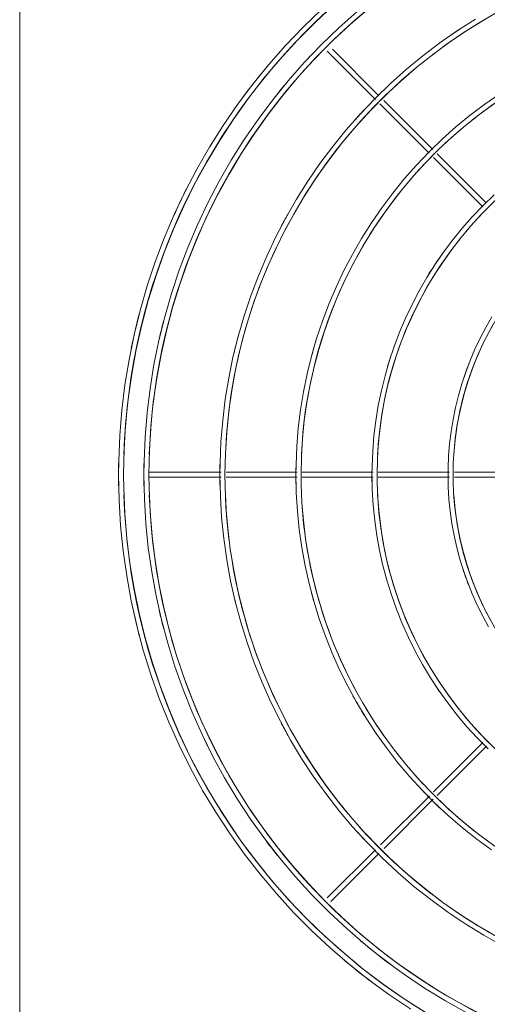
# Model space of a CAD drawing. Header units: millimetres. Extents: x -3165 to 47090, y -1932 to 8822.
# Tile 49 of 59: x 35885 to 36070, y 2898 to 3287. Entities that reach past the tile are written whole.
import ezdxf

# ---------------------------------------------------------------- set-up
doc = ezdxf.new("R2010")
doc.units = ezdxf.units.MM
doc.layers.add('M-EQPM', color=50, linetype='Continuous', lineweight=18)

# ---------------------------------------------------------------- blocks, each defined once
blk = doc.blocks.new('Outdoor_Condenser_Unit_Single_Fan_15958 - Generic _Without Brackets_-4065094-ELEVAÇÃO 6 - MAPEAMENTO DE DANOS')
at = {"layer": 'M-EQPM'}
for p, q in [((22966.11, 2780), (22966.11, 3435)), ((23107.86, 3257.17), (23089.47, 3275.56)), ((23087.47, 3274.73), (23106.44, 3255.76)), ((23108.24, 3253.96), (23127.65, 3234.55)), ((23129.07, 3235.95), (23109.76, 3255.27)), ((23129.39, 3232.81), (23148.9, 3213.3)), ((23149.93, 3215.1), (23130.8, 3234.23)), ((23045.63, 3108.5), (23017.2, 3108.5)), ((23075.63, 3108.5), (23047.53, 3108.5)), ((23105.64, 3108.5), (23077.56, 3108.5)), ((23135.64, 3108.5), (23107.59, 3108.5)), ((23165.65, 3108.5), (23137.62, 3108.5)), ((23017.2, 3106.5), (23045.63, 3106.5)), ((23047.53, 3106.5), (23075.63, 3106.5)), ((23077.56, 3106.5), (23105.64, 3106.5)), ((23107.59, 3106.5), (23135.64, 3106.5)), ((23137.62, 3106.5), (23165.65, 3106.5)), ((23148.89, 3001.68), (23129.39, 2982.18)), ((23130.8, 2980.78), (23150.28, 3000.25)), ((23127.75, 2980.55), (23108.42, 2961.22)), ((23109.91, 2959.88), (23129.29, 2979.26)), ((23106.44, 2959.24), (23087.47, 2940.27)), ((23088.89, 2938.86), (23107.86, 2957.83))]:
    blk.add_line(p, q, dxfattribs=at)
at = {"layer": 'M-EQPM', "flags": 128}
for points in [[(23085.17, 3291.29), (23077.96, 3284.31), (23071.03, 3277.04), (23064.4, 3269.5), (23058.07, 3261.71), (23052.06, 3253.66), (23046.38, 3245.39), (23041.04, 3236.89), (23036.03, 3228.19), (23031.38, 3219.29), (23027.09, 3210.21), (23023.17, 3200.97), (23019.62, 3191.58), (23016.44, 3182.06), (23013.65, 3172.41), (23011.25, 3162.67), (23009.24, 3152.83), (23007.63, 3142.92), (23006.41, 3132.96), (23005.59, 3122.95), (23005.17, 3112.92), (23005.11, 3107.5)], [(23007.11, 3107.5), (23007.31, 3117.46), (23007.91, 3127.4), (23008.91, 3137.31), (23010.3, 3147.17), (23012.08, 3156.97), (23014.25, 3166.69), (23016.81, 3176.31), (23019.76, 3185.83), (23023.08, 3195.22), (23026.77, 3204.47), (23030.83, 3213.56), (23035.25, 3222.48), (23040.03, 3231.22), (23045.15, 3239.77), (23050.61, 3248.1), (23056.39, 3256.2), (23062.5, 3264.07), (23068.92, 3271.69), (23075.63, 3279.04), (23082.63, 3286.12), (23089.92, 3292.92)], [(23099.17, 3290.39), (23091.98, 3283.97), (23085.05, 3277.26), (23078.4, 3270.29), (23072.04, 3263.05), (23065.96, 3255.56), (23060.19, 3247.84), (23054.74, 3239.89), (23049.6, 3231.74), (23044.8, 3223.38), (23040.34, 3214.84), (23036.22, 3206.12), (23032.45, 3197.25), (23029.04, 3188.23), (23025.99, 3179.09), (23023.31, 3169.83), (23021.01, 3160.47), (23019.08, 3151.02), (23017.53, 3141.51), (23016.36, 3131.94), (23015.57, 3122.33), (23015.17, 3112.7), (23015.11, 3107.5)], [(23017.11, 3107.5), (23017.31, 3117.06), (23017.88, 3126.6), (23018.83, 3136.11), (23020.17, 3145.58), (23021.88, 3154.98), (23023.97, 3164.31), (23026.42, 3173.55), (23029.25, 3182.68), (23032.44, 3191.69), (23035.98, 3200.57), (23039.88, 3209.3), (23044.12, 3217.87), (23048.71, 3226.25), (23053.62, 3234.45), (23058.86, 3242.45), (23064.41, 3250.23), (23070.28, 3257.78), (23076.43, 3265.09), (23082.88, 3272.15), (23089.6, 3278.95), (23096.59, 3285.47), (23103.84, 3291.71)], [(23085.17, 3291.29), (23077.96, 3284.31), (23071.03, 3277.04), (23064.4, 3269.5), (23058.07, 3261.71), (23052.06, 3253.66), (23046.38, 3245.39), (23041.04, 3236.89), (23036.03, 3228.19), (23031.38, 3219.29), (23027.09, 3210.21), (23023.17, 3200.97), (23019.62, 3191.58), (23016.44, 3182.06), (23013.65, 3172.41), (23011.25, 3162.67), (23009.24, 3152.83), (23007.63, 3142.92), (23006.41, 3132.96), (23005.59, 3122.95), (23005.17, 3112.92), (23005.11, 3107.5)], [(23085.17, 3291.29), (23077.96, 3284.31), (23071.03, 3277.04), (23064.4, 3269.5), (23058.07, 3261.71), (23052.06, 3253.66), (23046.38, 3245.39), (23041.04, 3236.89), (23036.03, 3228.19), (23031.38, 3219.29), (23027.09, 3210.21), (23023.17, 3200.97), (23019.62, 3191.58), (23016.44, 3182.06), (23013.65, 3172.41), (23011.25, 3162.67), (23009.24, 3152.83), (23007.63, 3142.92), (23006.41, 3132.96), (23005.59, 3122.95), (23005.17, 3112.92), (23005.11, 3107.5)], [(23085.17, 3291.29), (23077.96, 3284.31), (23071.03, 3277.04), (23064.4, 3269.5), (23058.07, 3261.71), (23052.06, 3253.66), (23046.38, 3245.39), (23041.04, 3236.89), (23036.03, 3228.19), (23031.38, 3219.29), (23027.09, 3210.21), (23023.17, 3200.97), (23019.62, 3191.58), (23016.44, 3182.06), (23013.65, 3172.41), (23011.25, 3162.67), (23009.24, 3152.83), (23007.63, 3142.92), (23006.41, 3132.96), (23005.59, 3122.95), (23005.17, 3112.92), (23005.11, 3107.5)], [(23085.17, 3291.29), (23077.96, 3284.31), (23071.03, 3277.04), (23064.4, 3269.5), (23058.07, 3261.71), (23052.06, 3253.66), (23046.38, 3245.39), (23041.04, 3236.89), (23036.03, 3228.19), (23031.38, 3219.29), (23027.09, 3210.21), (23023.17, 3200.97), (23019.62, 3191.58), (23016.44, 3182.06), (23013.65, 3172.41), (23011.25, 3162.67), (23009.24, 3152.83), (23007.63, 3142.92), (23006.41, 3132.96), (23005.59, 3122.95), (23005.17, 3112.92), (23005.11, 3107.5)], [(23085.17, 3291.29), (23077.96, 3284.31), (23071.03, 3277.04), (23064.4, 3269.5), (23058.07, 3261.71), (23052.06, 3253.66), (23046.38, 3245.39), (23041.04, 3236.89), (23036.03, 3228.19), (23031.38, 3219.29), (23027.09, 3210.21), (23023.17, 3200.97), (23019.62, 3191.58), (23016.44, 3182.06), (23013.65, 3172.41), (23011.25, 3162.67), (23009.24, 3152.83), (23007.63, 3142.92), (23006.41, 3132.96), (23005.59, 3122.95), (23005.17, 3112.92), (23005.11, 3107.5)], [(23085.17, 3291.29), (23077.96, 3284.31), (23071.03, 3277.04), (23064.4, 3269.5), (23058.07, 3261.71), (23052.06, 3253.66), (23046.38, 3245.39), (23041.04, 3236.89), (23036.03, 3228.19), (23031.38, 3219.29), (23027.09, 3210.21), (23023.17, 3200.97), (23019.62, 3191.58), (23016.44, 3182.06), (23013.65, 3172.41), (23011.25, 3162.67), (23009.24, 3152.83), (23007.63, 3142.92), (23006.41, 3132.96), (23005.59, 3122.95), (23005.17, 3112.92), (23005.11, 3107.5)], [(23085.17, 3291.29), (23077.96, 3284.31), (23071.03, 3277.04), (23064.4, 3269.5), (23058.07, 3261.71), (23052.06, 3253.66), (23046.38, 3245.39), (23041.04, 3236.89), (23036.03, 3228.19), (23031.38, 3219.29), (23027.09, 3210.21), (23023.17, 3200.97), (23019.62, 3191.58), (23016.44, 3182.06), (23013.65, 3172.41), (23011.25, 3162.67), (23009.24, 3152.83), (23007.63, 3142.92), (23006.41, 3132.96), (23005.59, 3122.95), (23005.17, 3112.92), (23005.11, 3107.5)], [(23145.97, 3287.47), (23138.86, 3282.92), (23131.94, 3278.09), (23125.22, 3272.99), (23118.71, 3267.62), (23112.41, 3262), (23106.35, 3256.13), (23100.52, 3250.02), (23094.95, 3243.69), (23089.63, 3237.13), (23084.58, 3230.37), (23079.81, 3223.41), (23075.31, 3216.27), (23071.11, 3208.95), (23067.2, 3201.47), (23063.59, 3193.84), (23060.29, 3186.08), (23057.31, 3178.18), (23054.64, 3170.18), (23052.29, 3162.07), (23050.27, 3153.87), (23048.58, 3145.61), (23047.23, 3137.28), (23046.2, 3128.9), (23045.52, 3120.49), (23045.16, 3112.06), (23045.11, 3107.5)], [(23047.11, 3107.5), (23047.28, 3115.86), (23047.78, 3124.2), (23048.62, 3132.52), (23049.78, 3140.8), (23051.28, 3149.02), (23053.11, 3157.18), (23055.25, 3165.26), (23057.72, 3173.24), (23060.51, 3181.13), (23063.61, 3188.89), (23067.02, 3196.52), (23070.73, 3204.01), (23074.74, 3211.35), (23079.04, 3218.52), (23083.62, 3225.51), (23088.48, 3232.31), (23093.6, 3238.92), (23098.99, 3245.31), (23104.62, 3251.48), (23110.5, 3257.43), (23116.62, 3263.13), (23122.95, 3268.58), (23129.5, 3273.78), (23136.25, 3278.71), (23143.19, 3283.37), (23150.31, 3287.74)], [(23155.53, 3257.98), (23149.6, 3253.84), (23143.83, 3249.46), (23138.24, 3244.86), (23132.84, 3240.03), (23127.64, 3235), (23122.65, 3229.76), (23117.86, 3224.32), (23113.3, 3218.7), (23108.97, 3212.9), (23104.87, 3206.93), (23101.02, 3200.81), (23097.41, 3194.53), (23094.06, 3188.11), (23090.96, 3181.57), (23088.13, 3174.9), (23085.57, 3168.13), (23083.28, 3161.26), (23081.27, 3154.31), (23079.54, 3147.28), (23078.09, 3140.19), (23076.93, 3133.04), (23076.05, 3125.86), (23075.46, 3118.64), (23075.16, 3111.41), (23075.11, 3107.5)], [(23077.11, 3107.5), (23077.26, 3114.66), (23077.69, 3121.8), (23078.4, 3128.93), (23079.4, 3136.02), (23080.68, 3143.06), (23082.25, 3150.05), (23084.09, 3156.97), (23086.2, 3163.81), (23088.59, 3170.56), (23091.25, 3177.21), (23094.16, 3183.74), (23097.34, 3190.16), (23100.78, 3196.44), (23104.46, 3202.58), (23108.38, 3208.57), (23112.54, 3214.4), (23116.93, 3220.05), (23121.54, 3225.53), (23126.37, 3230.82), (23131.4, 3235.91), (23136.64, 3240.79), (23142.06, 3245.46), (23147.67, 3249.91), (23153.45, 3254.14)], [(23153.28, 3218.07), (23148.94, 3213.87), (23144.77, 3209.49), (23140.78, 3204.96), (23136.97, 3200.27), (23133.36, 3195.43), (23129.94, 3190.45), (23126.72, 3185.34), (23123.72, 3180.1), (23120.92, 3174.75), (23118.34, 3169.29), (23115.98, 3163.73), (23113.84, 3158.08), (23111.93, 3152.35), (23110.25, 3146.55), (23108.81, 3140.69), (23107.6, 3134.77), (23106.63, 3128.81), (23105.89, 3122.81), (23105.4, 3116.79), (23105.15, 3110.76), (23105.11, 3107.5)], [(23107.11, 3107.5), (23107.23, 3113.46), (23107.59, 3119.41), (23108.19, 3125.34), (23109.02, 3131.24), (23110.09, 3137.1), (23111.39, 3142.92), (23112.92, 3148.68), (23114.68, 3154.37), (23116.67, 3159.99), (23118.88, 3165.52), (23121.31, 3170.96), (23123.95, 3176.31), (23126.81, 3181.54), (23129.87, 3186.65), (23133.14, 3191.63), (23136.6, 3196.48), (23140.26, 3201.19), (23144.1, 3205.75), (23148.11, 3210.15), (23152.31, 3214.39)], [(23152.43, 3169.88), (23150.02, 3165.68), (23147.78, 3161.39), (23145.71, 3157.01), (23143.82, 3152.56), (23142.11, 3148.03), (23140.58, 3143.44), (23139.23, 3138.79), (23138.07, 3134.09), (23137.1, 3129.35), (23136.33, 3124.58), (23135.74, 3119.77), (23135.34, 3114.95), (23135.14, 3110.11), (23135.11, 3107.5)], [(23137.11, 3107.5), (23137.21, 3112.26), (23137.5, 3117.01), (23137.97, 3121.75), (23138.63, 3126.46), (23139.49, 3131.14), (23140.53, 3135.79), (23141.75, 3140.39), (23143.16, 3144.93), (23144.74, 3149.42), (23146.51, 3153.84), (23148.45, 3158.19), (23150.56, 3162.45), (23152.84, 3166.63)], [(23005.11, 3107.5), (23005.32, 3097.46), (23005.92, 3087.44), (23006.92, 3077.45), (23008.32, 3067.51), (23010.12, 3057.63), (23012.31, 3047.84), (23014.89, 3038.13), (23017.86, 3028.54), (23021.2, 3019.08), (23024.93, 3009.76), (23029.02, 3000.59), (23033.48, 2991.59), (23038.29, 2982.78), (23043.45, 2974.17), (23048.96, 2965.77), (23054.79, 2957.6), (23060.94, 2949.67), (23067.41, 2941.99), (23074.18, 2934.58), (23081.24, 2927.44), (23088.58, 2920.59), (23096.19, 2914.04), (23104.05, 2907.8), (23112.16, 2901.88), (23120.5, 2896.29)], [(23005.11, 3107.5), (23005.32, 3097.46), (23005.92, 3087.44), (23006.92, 3077.45), (23008.32, 3067.51), (23010.12, 3057.63), (23012.31, 3047.84), (23014.89, 3038.13), (23017.86, 3028.54), (23021.2, 3019.08), (23024.93, 3009.76), (23029.02, 3000.59), (23033.48, 2991.59), (23038.29, 2982.78), (23043.45, 2974.17), (23048.96, 2965.77), (23054.79, 2957.6), (23060.94, 2949.67), (23067.41, 2941.99), (23074.18, 2934.58), (23081.24, 2927.44), (23088.58, 2920.59), (23096.19, 2914.04), (23104.05, 2907.8), (23112.16, 2901.88), (23120.5, 2896.29)], [(23005.11, 3107.5), (23005.32, 3097.46), (23005.92, 3087.44), (23006.92, 3077.45), (23008.32, 3067.51), (23010.12, 3057.63), (23012.31, 3047.84), (23014.89, 3038.13), (23017.86, 3028.54), (23021.2, 3019.08), (23024.93, 3009.76), (23029.02, 3000.59), (23033.48, 2991.59), (23038.29, 2982.78), (23043.45, 2974.17), (23048.96, 2965.77), (23054.79, 2957.6), (23060.94, 2949.67), (23067.41, 2941.99), (23074.18, 2934.58), (23081.24, 2927.44), (23088.58, 2920.59), (23096.19, 2914.04), (23104.05, 2907.8), (23112.16, 2901.88), (23120.5, 2896.29)], [(23005.11, 3107.5), (23005.32, 3097.46), (23005.92, 3087.44), (23006.92, 3077.45), (23008.32, 3067.51), (23010.12, 3057.63), (23012.31, 3047.84), (23014.89, 3038.13), (23017.86, 3028.54), (23021.2, 3019.08), (23024.93, 3009.76), (23029.02, 3000.59), (23033.48, 2991.59), (23038.29, 2982.78), (23043.45, 2974.17), (23048.96, 2965.77), (23054.79, 2957.6), (23060.94, 2949.67), (23067.41, 2941.99), (23074.18, 2934.58), (23081.24, 2927.44), (23088.58, 2920.59), (23096.19, 2914.04), (23104.05, 2907.8), (23112.16, 2901.88), (23120.5, 2896.29)], [(23005.11, 3107.5), (23005.32, 3097.46), (23005.92, 3087.44), (23006.92, 3077.45), (23008.32, 3067.51), (23010.12, 3057.63), (23012.31, 3047.84), (23014.89, 3038.13), (23017.86, 3028.54), (23021.2, 3019.08), (23024.93, 3009.76), (23029.02, 3000.59), (23033.48, 2991.59), (23038.29, 2982.78), (23043.45, 2974.17), (23048.96, 2965.77), (23054.79, 2957.6), (23060.94, 2949.67), (23067.41, 2941.99), (23074.18, 2934.58), (23081.24, 2927.44), (23088.58, 2920.59), (23096.19, 2914.04), (23104.05, 2907.8), (23112.16, 2901.88), (23120.5, 2896.29)], [(23005.11, 3107.5), (23005.32, 3097.46), (23005.92, 3087.44), (23006.92, 3077.45), (23008.32, 3067.51), (23010.12, 3057.63), (23012.31, 3047.84), (23014.89, 3038.13), (23017.86, 3028.54), (23021.2, 3019.08), (23024.93, 3009.76), (23029.02, 3000.59), (23033.48, 2991.59), (23038.29, 2982.78), (23043.45, 2974.17), (23048.96, 2965.77), (23054.79, 2957.6), (23060.94, 2949.67), (23067.41, 2941.99), (23074.18, 2934.58), (23081.24, 2927.44), (23088.58, 2920.59), (23096.19, 2914.04), (23104.05, 2907.8), (23112.16, 2901.88), (23120.5, 2896.29)], [(23005.11, 3107.5), (23005.32, 3097.46), (23005.92, 3087.44), (23006.92, 3077.45), (23008.32, 3067.51), (23010.12, 3057.63), (23012.31, 3047.84), (23014.89, 3038.13), (23017.86, 3028.54), (23021.2, 3019.08), (23024.93, 3009.76), (23029.02, 3000.59), (23033.48, 2991.59), (23038.29, 2982.78), (23043.45, 2974.17), (23048.96, 2965.77), (23054.79, 2957.6), (23060.94, 2949.67), (23067.41, 2941.99), (23074.18, 2934.58), (23081.24, 2927.44), (23088.58, 2920.59), (23096.19, 2914.04), (23104.05, 2907.8), (23112.16, 2901.88), (23120.5, 2896.29)], [(23005.11, 3107.5), (23005.32, 3097.46), (23005.92, 3087.44), (23006.92, 3077.45), (23008.32, 3067.51), (23010.12, 3057.63), (23012.31, 3047.84), (23014.89, 3038.13), (23017.86, 3028.54), (23021.2, 3019.08), (23024.93, 3009.76), (23029.02, 3000.59), (23033.48, 2991.59), (23038.29, 2982.78), (23043.45, 2974.17), (23048.96, 2965.77), (23054.79, 2957.6), (23060.94, 2949.67), (23067.41, 2941.99), (23074.18, 2934.58), (23081.24, 2927.44), (23088.58, 2920.59), (23096.19, 2914.04), (23104.05, 2907.8), (23112.16, 2901.88), (23120.5, 2896.29)], [(23126.13, 2895.12), (23117.75, 2900.49), (23109.58, 2906.18), (23101.64, 2912.21), (23093.96, 2918.54), (23086.53, 2925.17), (23079.38, 2932.1), (23072.5, 2939.31), (23065.92, 2946.79), (23059.65, 2954.52), (23053.69, 2962.5), (23048.05, 2970.71), (23042.75, 2979.14), (23037.79, 2987.78), (23033.17, 2996.6), (23028.92, 3005.61), (23025.02, 3014.77), (23021.5, 3024.09), (23018.35, 3033.54), (23015.59, 3043.1), (23013.2, 3052.77), (23011.21, 3062.53), (23009.61, 3072.36), (23008.4, 3082.25), (23007.59, 3092.17), (23007.17, 3102.12), (23007.11, 3107.5)], [(23015.11, 3107.5), (23015.31, 3097.86), (23015.89, 3088.24), (23016.85, 3078.65), (23018.19, 3069.1), (23019.92, 3059.62), (23022.02, 3050.21), (23024.5, 3040.9), (23027.35, 3031.69), (23030.56, 3022.6), (23034.14, 3013.65), (23038.07, 3004.85), (23042.35, 2996.21), (23046.97, 2987.75), (23051.93, 2979.48), (23057.21, 2971.42), (23062.81, 2963.58), (23068.72, 2955.96), (23074.93, 2948.59), (23081.43, 2941.47), (23088.21, 2934.62), (23095.26, 2928.04), (23102.56, 2921.75), (23110.11, 2915.76), (23117.9, 2910.07), (23125.9, 2904.71), (23134.12, 2899.66), (23142.52, 2894.95)], [(23148.04, 2894.33), (23139.61, 2898.82), (23131.35, 2903.65), (23123.3, 2908.8), (23115.46, 2914.27), (23107.85, 2920.05), (23100.47, 2926.13), (23093.34, 2932.5), (23086.47, 2939.15), (23079.88, 2946.06), (23073.56, 2953.24), (23067.54, 2960.66), (23061.82, 2968.32), (23056.41, 2976.2), (23051.32, 2984.3), (23046.56, 2992.58), (23042.13, 3001.06), (23038.04, 3009.7), (23034.31, 3018.5), (23030.92, 3027.44), (23027.9, 3036.51), (23025.25, 3045.69), (23022.96, 3054.97), (23021.04, 3064.34), (23019.51, 3073.77), (23018.35, 3083.26), (23017.57, 3092.79), (23017.17, 3102.34), (23017.11, 3107.5)], [(23045.11, 3107.5), (23045.28, 3099.06), (23045.79, 3090.64), (23046.63, 3082.24), (23047.81, 3073.88), (23049.32, 3065.58), (23051.16, 3057.34), (23053.33, 3049.19), (23055.83, 3041.13), (23058.64, 3033.17), (23061.77, 3025.33), (23065.21, 3017.63), (23068.96, 3010.06), (23073.01, 3002.66), (23077.34, 2995.42), (23081.97, 2988.36), (23086.87, 2981.49), (23092.05, 2974.82), (23097.48, 2968.37), (23103.17, 2962.14), (23109.11, 2956.14), (23115.28, 2950.38), (23121.68, 2944.87), (23128.29, 2939.63), (23135.1, 2934.65), (23142.11, 2929.95), (23149.3, 2925.53), (23156.66, 2921.41)], [(23154.23, 2925.02), (23147.02, 2929.24), (23139.97, 2933.74), (23133.12, 2938.52), (23126.46, 2943.58), (23120.01, 2948.89), (23113.77, 2954.46), (23107.77, 2960.28), (23102, 2966.33), (23096.48, 2972.6), (23091.21, 2979.1), (23086.21, 2985.79), (23081.48, 2992.68), (23077.03, 2999.76), (23072.86, 3007.01), (23068.99, 3014.42), (23065.42, 3021.97), (23062.15, 3029.67), (23059.19, 3037.49), (23056.55, 3045.42), (23054.23, 3053.45), (23052.23, 3061.57), (23050.55, 3069.76), (23049.21, 3078.01), (23048.19, 3086.3), (23047.51, 3094.64), (23047.16, 3102.99), (23047.11, 3107.5)], [(23075.11, 3107.5), (23075.26, 3100.26), (23075.69, 3093.04), (23076.42, 3085.83), (23077.43, 3078.66), (23078.72, 3071.54), (23080.3, 3064.48), (23082.16, 3057.48), (23084.3, 3050.56), (23086.72, 3043.74), (23089.4, 3037.02), (23092.35, 3030.4), (23095.57, 3023.92), (23099.04, 3017.56), (23102.76, 3011.36), (23106.73, 3005.3), (23110.94, 2999.41), (23115.37, 2993.69), (23120.04, 2988.15), (23124.92, 2982.81), (23130.01, 2977.66), (23135.3, 2972.72), (23140.79, 2968), (23146.46, 2963.5), (23152.31, 2959.23)], [(23150.77, 2962.78), (23145.07, 2967.11), (23139.54, 2971.66), (23134.21, 2976.43), (23129.06, 2981.41), (23124.12, 2986.59), (23119.39, 2991.97), (23114.88, 2997.53), (23110.6, 3003.26), (23106.54, 3009.17), (23102.73, 3015.23), (23099.16, 3021.43), (23095.85, 3027.78), (23092.79, 3034.25), (23089.99, 3040.84), (23087.46, 3047.54), (23085.19, 3054.33), (23083.2, 3061.21), (23081.49, 3068.16), (23080.06, 3075.17), (23078.91, 3082.24), (23078.04, 3089.35), (23077.45, 3096.48), (23077.16, 3103.64), (23077.11, 3107.5)], [(23105.11, 3107.5), (23105.24, 3101.46), (23105.6, 3095.43), (23106.2, 3089.42), (23107.04, 3083.44), (23108.12, 3077.5), (23109.44, 3071.61), (23111, 3065.77), (23112.78, 3060), (23114.79, 3054.31), (23117.03, 3048.7), (23119.5, 3043.18), (23122.18, 3037.77), (23125.07, 3032.47), (23128.18, 3027.29), (23131.49, 3022.24), (23135, 3017.32), (23138.7, 3012.55), (23142.59, 3007.93), (23146.66, 3003.47), (23150.91, 2999.18)], [(23154.64, 2998.4), (23150.36, 3002.54), (23146.24, 3006.86), (23142.31, 3011.33), (23138.55, 3015.96), (23134.99, 3020.73), (23131.61, 3025.65), (23128.44, 3030.69), (23125.47, 3035.86), (23122.71, 3041.14), (23120.16, 3046.53), (23117.83, 3052.01), (23115.72, 3057.59), (23113.84, 3063.24), (23112.18, 3068.97), (23110.76, 3074.75), (23109.56, 3080.59), (23108.61, 3086.47), (23107.88, 3092.39), (23107.4, 3098.33), (23107.15, 3104.28), (23107.11, 3107.5)], [(23135.11, 3107.5), (23135.21, 3102.66), (23135.5, 3097.83), (23135.99, 3093.01), (23136.66, 3088.22), (23137.53, 3083.46), (23138.58, 3078.74), (23139.83, 3074.06), (23141.26, 3069.44), (23142.87, 3064.87), (23144.67, 3060.38), (23146.64, 3055.96), (23148.79, 3051.62), (23151.11, 3047.38)], [(23151.77, 3050.28), (23149.57, 3054.5), (23147.53, 3058.8), (23145.67, 3063.18), (23143.99, 3067.64), (23142.49, 3072.15), (23141.16, 3076.72), (23140.02, 3081.35), (23139.07, 3086.01), (23138.31, 3090.71), (23137.73, 3095.43), (23137.34, 3100.18), (23137.14, 3104.93), (23137.11, 3107.5)]]:
    blk.add_lwpolyline(points, dxfattribs=at)
at = {"layer": 'M-EQPM'}
for radius, start, end in [(249, 1.8408, 178.1592), (239, 1.9179, 178.0458), (209, 110.7779, 177.8069), (211, 123.0944, 124.6154), (251, 139.9354, 143.7639), (241, 140.3761, 141.4286), (241, 140.3761, 141.3672), (179, 121.875, 133.125), (251, 143.0357, 143.7639), (251, 143.0357, 143.7639), (251, 143.0357, 143.7639), (251, 143.0357, 143.7639), (251, 143.0357, 143.7639), (251, 143.0357, 143.7639), (251, 143.0357, 143.7639), (149, 3.0763, 176.9237), (211, 136.968, 138.4615), (179, 135, 177.4393), (119, 3.8518, 176.1482), (251, 152.9072, 155.8929), (241, 153.3643, 154.2857), (241, 153.3643, 154.2857), (211, 150.8395, 152.3077), (151, 145.0006, 148.8086), (251, 165.2638, 168.531), (251, 165.2638, 165.5357), (251, 165.2638, 165.5357), (251, 165.2638, 165.5357), (251, 165.2638, 165.5357), (251, 165.2638, 165.5357), (251, 165.2638, 165.5357), (251, 165.2638, 165.5357), (241, 165.367, 167.1429), (241, 165.367, 165.5357), (239, 167.1429, 168.75), (211, 165.2402, 167.0059), (181, 163.9437, 165), (151, 161.5112, 163.6364), (121, 158.7769, 162), (251, 178.8346, 180), (251, 178.8346, 180), (251, 178.8346, 180), (251, 178.8346, 180), (251, 178.8346, 180), (251, 178.8346, 180), (251, 178.8346, 180), (251, 178.8346, 180), (241, 178.7799, 180), (241, 178.7799, 180), (211, 178.6962, 180), (181, 178.5825, 180), (151, 178.419, 180), (121, 178.1643, 180), (251, 180, 181.1654), (251, 180, 181.1654), (251, 180, 181.1654), (251, 180, 181.1654), (251, 180, 181.1654), (251, 180, 181.1654), (251, 180, 181.1654), (251, 180, 181.1654), (241, 180, 181.2201), (241, 180, 181.2201), (211, 180, 181.3038), (181, 180, 181.4175), (151, 180, 181.581), (121, 180, 181.8357), (249, 181.8408, 358.1592), (239, 181.9542, 358.0821), (209, 182.1931, 205.9615), (179, 182.5607, 208.125), (149, 183.0763, 356.9237), (119, 183.8518, 356.1482), (121, 198, 201.361), (251, 191.469, 194.6616), (239, 191.25, 192.8571), (211, 193.0342, 193.8462), (181, 195, 196.0634), (241, 192.8571, 194.633), (241, 194.4643, 194.633), (251, 194.4643, 194.6616), (251, 194.4643, 194.6616), (251, 194.4643, 194.6616), (251, 194.4643, 194.6616), (251, 194.4643, 194.6616), (251, 194.4643, 194.6616), (251, 194.4643, 194.6616), (151, 212.7273, 214.981), (181, 208.854, 211.875), (179, 210.171, 223.125), (211, 207.6923, 209.1715), (209, 207.6923, 219.8077), (241, 205.7143, 206.7671), (181, 223.859, 226.875), (179, 225.1556, 299.9129), (209, 221.5385, 233.6538), (211, 221.5385, 223.0179), (241, 216.9643, 218.5714), (241, 216.9643, 218.6328), (211, 235.3846, 236.9077), (209, 235.4965, 247.5), (241, 229.8214, 233.5772), (251, 229.8214, 233.3116), (251, 233.0357, 233.3116), (251, 233.0357, 233.3116), (251, 233.0357, 233.3116), (251, 233.0357, 233.3116), (251, 233.0357, 233.3116), (251, 233.0357, 233.3116), (251, 233.0357, 233.3116)]:
    blk.add_arc((23256.11, 3107.5), radius, start, end, dxfattribs=at)

msp = doc.modelspace()

# ---------------------------------------------------------------- block references
at = {"layer": 'M-EQPM'}
msp.add_blockref('Outdoor_Condenser_Unit_Single_Fan_15958 - Generic _Without Brackets_-4065094-ELEVAÇÃO 6 - MAPEAMENTO DE DANOS', (12918.95, 0), dxfattribs=at)

doc.saveas('drawing.dxf')
